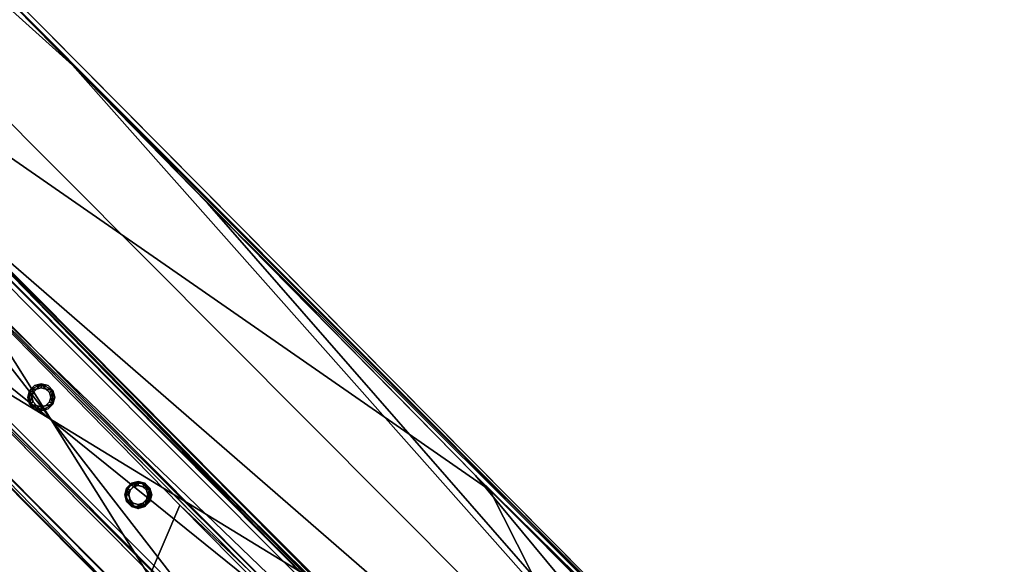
# Model space of a CAD drawing. Header units: millimetres. Extents: x 93711086 to 93775423, y 1247239064 to 1247319365.
# Tile 135 of 256: x 93746752 to 93747528, y 1247276727 to 1247277156. Entities that reach past the tile are written whole.
import ezdxf

# ---------------------------------------------------------------- set-up
doc = ezdxf.new("R2010")
doc.units = ezdxf.units.MM
doc.layers.add('BEAM', color=7, linetype='Continuous')
doc.layers.add('CONCRETE_ITEM', color=7, linetype='Continuous')

# ---------------------------------------------------------------- blocks, each defined once
blk = doc.blocks.new('ad5c39cf-2ef9-4802-b14b-9efffbcddd81')
at = {"color": 0, "transparency": 16777216}
mesh = blk.add_polyface(dxfattribs=at)
corners = [(93746515.68, 1247276618.25, 3789.74), (93746320.31, 1247276817.55, 3888.3), (93746620.12, 1247276511.78, 3695.22), (93746517.59, 1247276616.3, 3879.7), (93746730.47, 1247276400.03, 3870.73), (93746064.37, 1247277519.92, 3989.49), (93746714.6, 1247277201.01, 3979.12), (93746140.8, 1247277784.55, 4004.05), (93746984.21, 1247276666.75, 3497.29), (93746376.74, 1247275601.09, 3094.07), (93746878.48, 1247276773.9, 3501.73), (93746666.22, 1247276990.48, 3510.94), (93746793.91, 1247277120.19, 3404.55), (93745885.25, 1247277937.54, 3446.7), (93746128.61, 1247277796.95, 3433.45), (93747477.2, 1247276437.34, 3662.74), (93747111.26, 1247276797.08, 3390.88), (93746900.33, 1247277011.55, 3399.92), (93747186.22, 1247276721.83, 3387.89), (93747122.72, 1247276785.58, 3961.52), (93746569.09, 1247276663.76, 3949.67), (93746462.87, 1247276772.21, 3954.29), (93746675.23, 1247276555.58, 3945.11), (93747455.03, 1247276129.24, 3933.28), (93747369.09, 1247276333.15, 3387.39), (93746687, 1247277014.97, 3414.54), (93747558.04, 1247276258.68, 3377.97), (93747155.98, 1247276540.36, 3394.98), (93747231.7, 1247276465.82, 3392.15), (93747080.41, 1247276615.51, 3397.88), (93747004.98, 1247276691.23, 3400.89), (93746899.28, 1247276798.37, 3405.33), (93747271.89, 1247276636.66, 3955.66), (93747497.24, 1247276190.96, 3431.18), (93747261.23, 1247276647.23, 3384.99), (93747336.32, 1247276573.32, 3382.15), (93747472.34, 1247276441.96, 3377.39), (93747482.05, 1247276432.73, 3948.1), (93745867.26, 1247277328.15, 3944.08), (93746803.35, 1247276326.89, 3687.77), (93745916.48, 1247277775.97, 3495.77), (93747059.67, 1247276591.01, 3494.29), (93747135.29, 1247276515.82, 3491.39), (93747280.19, 1247275940.25, 3905.39), (93747268.04, 1247275927.6, 3887.86)]
mesh.append_faces([[corners[k] for k in face] for face in [(0, 1, 2, 0), (0, 3, 1, 0), (3, 0, 4, 3), (5, 6, 7, 5), (8, 9, 10, 8), (11, 10, 9, 11), (12, 13, 14, 12), (15, 16, 17, 15), (16, 15, 18, 16), (17, 12, 15, 17), (12, 14, 15, 12), (7, 6, 15, 7), (19, 15, 6, 19), (20, 5, 21, 20), (5, 20, 22, 5), (22, 23, 5, 22), (23, 19, 5, 23), (6, 5, 19, 6), (24, 25, 26, 24), (27, 24, 28, 27), (24, 27, 29, 24), (24, 29, 30, 24), (26, 25, 13, 26), (24, 30, 31, 24), (31, 25, 24, 31), (32, 19, 23, 32), (11, 33, 10, 11), (33, 25, 31, 33), (26, 17, 16, 26), (16, 18, 26, 16), (34, 26, 18, 34), (34, 35, 26, 34), (36, 26, 35, 36), (15, 35, 34, 15), (34, 18, 15, 34), (15, 19, 32, 15), (15, 32, 37, 15), (3, 38, 1, 3), (39, 0, 2, 39), (40, 33, 11, 40), (26, 13, 12, 26), (33, 31, 30, 33), (10, 33, 8, 10), (8, 33, 41, 8), (33, 40, 25, 33), (41, 33, 42, 41), (26, 12, 17, 26), (15, 14, 7, 15), (35, 15, 36, 35), (21, 43, 20, 21), (20, 43, 22, 20), (38, 43, 21, 38), (44, 38, 3, 44), (38, 44, 43, 38)]], dxfattribs={"color": 0})
blk = doc.blocks.new('5bbbe152-908d-476c-86af-f8c3bda7d93c')
at = {"color": 0, "transparency": 16777216}
mesh = blk.add_polyface(dxfattribs=at)
corners = [(93746645.62, 1247277057.67, 4971.49), (93746647.26, 1247277056.79, 5031.46), (93746991.77, 1247276710, 5017.42), (93746990.21, 1247276710.81, 4957.44), (93746989.83, 1247276711.2, 4957.46), (93746643.57, 1247277053.34, 5026.51), (93746642.07, 1247277054.15, 4971.53), (93746986.28, 1247276707.68, 4957.5), (93746988.12, 1247276706.53, 5012.46), (93746563.85, 1247276976.82, 4972.53), (93746565.34, 1247276976.01, 5027.5), (93746910.49, 1247276628.59, 5013.44), (93746908.27, 1247276630.13, 4958.49), (93746561.93, 1247276972.42, 5032.55), (93746560.29, 1247276973.3, 4972.58), (93746904.72, 1247276626.61, 4958.54), (93746907.09, 1247276624.98, 5018.48), (93746646.91, 1247277057.14, 5031.48), (93746561.35, 1247276973.01, 5032.57), (93746641.67, 1247277054.56, 4971.55), (93746645.23, 1247277058.06, 4971.51), (93746564.77, 1247276976.59, 5027.53), (93746643.2, 1247277053.71, 5026.52), (93746559.68, 1247276973.93, 4972.6), (93746563.24, 1247276977.43, 4972.56), (93735437.15, 1247288462.97, 5519.22), (93735351.43, 1247288378.99, 5520.32), (93735351.86, 1247288378.55, 5520.3), (93735437.5, 1247288462.61, 5519.2), (93735435.8, 1247288463.55, 5459.23), (93735432.24, 1247288460.05, 5459.28), (93735431.86, 1247288460.43, 5459.3), (93735433.43, 1247288459.55, 5514.27), (93735433.79, 1247288459.19, 5514.25), (93735354.86, 1247288382.57, 5515.28), (93735355.29, 1247288382.13, 5515.26), (93735353.29, 1247288383.45, 5460.31), (93735353.74, 1247288383, 5460.29), (93735349.72, 1247288379.95, 5460.35), (93735350.17, 1247288379.49, 5460.33)]
mesh.append_faces([[corners[k] for k in face] for face in [(19, 0, 7, 19), (21, 5, 11, 21), (23, 9, 15, 23), (0, 29, 28, 0), (30, 6, 22, 30), (34, 33, 21, 34), (36, 35, 10, 36), (10, 24, 36, 10), (38, 37, 23, 38)]], dxfattribs={"vtx0": -1, "vtx1": -1, "vtx2": -1, "vtx3": -1, "color": 0})
mesh.append_faces([[corners[k] for k in face] for face in [(13, 2, 1, 13), (27, 17, 28, 27), (29, 19, 30, 29), (39, 13, 18, 39)]], dxfattribs={"vtx0": -1, "vtx2": -1, "vtx3": -1, "color": 0})
mesh.append_faces([[corners[k] for k in face] for face in [(4, 0, 2, 4), (8, 5, 7, 8), (12, 9, 11, 12), (16, 13, 15, 16), (1, 17, 13, 1), (28, 25, 27, 28), (28, 17, 0, 28), (30, 31, 29, 30), (33, 32, 30, 33), (22, 33, 30, 22), (27, 26, 39, 27), (39, 23, 13, 39), (18, 27, 39, 18)]], dxfattribs={"vtx1": -1, "vtx2": -1, "vtx3": -1, "color": 0})
mesh.append_faces([[corners[k] for k in face] for face in [(0, 1, 2, 0), (2, 3, 4, 2), (5, 6, 7, 5), (9, 10, 11, 9), (13, 14, 15, 13), (17, 18, 13, 17), (13, 16, 2, 13), (19, 20, 0, 19), (0, 4, 7, 0), (7, 6, 19, 7), (21, 22, 5, 21), (5, 8, 11, 5), (11, 10, 21, 11), (23, 24, 9, 23), (9, 12, 15, 9), (15, 14, 23, 15), (25, 26, 27, 25), (27, 18, 17, 27), (17, 1, 0, 17), (0, 20, 29, 0), (29, 20, 19, 29), (32, 31, 30, 32), (30, 19, 6, 30), (6, 5, 22, 6), (34, 32, 33, 34), (33, 22, 21, 33), (21, 35, 34, 21), (36, 34, 35, 36), (35, 21, 10, 35), (10, 9, 24, 10), (24, 37, 36, 24), (38, 36, 37, 38), (37, 24, 23, 37), (23, 39, 38, 23), (26, 38, 39, 26), (23, 14, 13, 23)]], dxfattribs={"vtx2": -1, "vtx3": -1, "color": 0})
blk = doc.blocks.new('b1b5bb2e-dd73-4d3d-9707-467c9ee9ec22')
at = {"color": 0, "transparency": 16777216}
mesh = blk.add_polyface(dxfattribs=at)
corners = [(93746970.64, 1247276688.59, 4072.86), (93746971.49, 1247276687.87, 4112.85), (93747144.62, 1247276517.09, 4106.26), (93746971.14, 1247276688.22, 4112.86), (93746928.58, 1247276645.93, 4113), (93746929.14, 1247276645.36, 4112.98), (93746968.14, 1247276686.85, 4072.89), (93746970.27, 1247276688.97, 4072.88), (93746930.64, 1247276648.1, 4110), (93746968.95, 1247276686.16, 4109.87), (93746969.31, 1247276685.79, 4109.86), (93746927.7, 1247276646.68, 4073.02), (93746929.83, 1247276648.79, 4073.01), (93746930.41, 1247276648.21, 4072.99), (93746627.63, 1247277033.97, 4126.86), (93746585.07, 1247276991.68, 4127), (93746626.75, 1247277034.72, 4086.88), (93746624.62, 1247277032.61, 4086.88), (93746625.43, 1247277031.91, 4123.87), (93746968.52, 1247276686.47, 4072.87), (93746587.13, 1247276993.85, 4123.99), (93746586.32, 1247276994.54, 4087.01), (93746931.2, 1247276647.54, 4109.97), (93746584.19, 1247276992.43, 4087.02), (93746928.29, 1247276646.09, 4072.99)]
mesh.append_faces([[corners[k] for k in face] for face in [(4, 14, 15, 4), (7, 17, 16, 7), (9, 20, 18, 9), (12, 23, 21, 12)]], dxfattribs={"vtx0": -1, "color": 0})
mesh.append_faces([[corners[k] for k in face] for face in [(16, 3, 0, 16), (18, 6, 10, 18), (21, 8, 13, 21)]], dxfattribs={"vtx0": -1, "vtx1": -1, "vtx2": -1, "vtx3": -1, "color": 0})
mesh.append_faces([[corners[k] for k in face] for face in [(11, 5, 4, 11), (14, 17, 18, 14), (20, 23, 15, 20)]], dxfattribs={"vtx0": -1, "vtx2": -1, "vtx3": -1, "color": 0})
mesh.append_faces([[corners[k] for k in face] for face in [(1, 3, 5, 1), (4, 15, 11, 4), (15, 14, 18, 15), (18, 20, 15, 18)]], dxfattribs={"vtx1": -1, "vtx2": -1, "vtx3": -1, "color": 0})
mesh.append_faces([[corners[k] for k in face] for face in [(0, 1, 2, 0), (3, 4, 5, 3), (6, 7, 0, 6), (8, 9, 10, 8), (11, 12, 13, 11), (4, 3, 14, 4), (16, 14, 3, 16), (3, 1, 0, 3), (0, 7, 16, 0), (7, 6, 17, 7), (18, 17, 6, 18), (6, 19, 10, 6), (10, 9, 18, 10), (9, 8, 20, 9), (21, 20, 8, 21), (8, 22, 13, 8), (13, 12, 21, 13), (12, 11, 23, 12), (15, 23, 11, 15), (11, 24, 5, 11), (14, 16, 17, 14), (20, 21, 23, 20)]], dxfattribs={"vtx2": -1, "vtx3": -1, "color": 0})
blk = doc.blocks.new('32d6102e-9a45-4e43-8c96-93a902291a9e')
at = {"color": 0, "transparency": 16777216}
mesh = blk.add_polyface(dxfattribs=at)
corners = [(93746845.7, 1247276774.45, 4117.5), (93746841.98, 1247276775.44, 4117.5), (93746841.98, 1247276775.44, 5017.5), (93746845.7, 1247276774.45, 5017.5), (93746839.25, 1247276778.17, 4117.5), (93746839.25, 1247276778.17, 5017.5), (93746838.25, 1247276781.9, 4117.5), (93746838.25, 1247276781.9, 5017.5), (93746839.25, 1247276785.62, 4117.5), (93746839.25, 1247276785.62, 5017.5), (93746841.98, 1247276788.35, 4117.5), (93746841.98, 1247276788.35, 5017.5), (93746845.7, 1247276789.35, 4117.5), (93746845.7, 1247276789.35, 5017.5), (93746849.43, 1247276788.35, 4117.5), (93746849.43, 1247276788.35, 5017.5), (93746852.15, 1247276785.62, 4117.5), (93746852.15, 1247276785.62, 5017.5), (93746853.15, 1247276781.9, 4117.5), (93746853.15, 1247276781.9, 5017.5), (93746852.15, 1247276778.17, 4117.5), (93746852.15, 1247276778.17, 5017.5), (93746849.43, 1247276775.44, 4117.5), (93746849.43, 1247276775.44, 5017.5), (93746845.7, 1247276771.25, 4117.5), (93746851.03, 1247276772.67, 4117.5), (93746851.03, 1247276772.67, 5017.5), (93746845.7, 1247276771.25, 5017.5), (93746854.92, 1247276776.57, 4117.5), (93746854.92, 1247276776.57, 5017.5), (93746856.35, 1247276781.9, 4117.5), (93746856.35, 1247276781.9, 5017.5), (93746854.92, 1247276787.22, 4117.5), (93746854.92, 1247276787.22, 5017.5), (93746851.03, 1247276791.12, 4117.5), (93746851.03, 1247276791.12, 5017.5), (93746845.7, 1247276792.55, 4117.5), (93746845.7, 1247276792.55, 5017.5), (93746840.38, 1247276791.12, 4117.5), (93746840.38, 1247276791.12, 5017.5), (93746836.48, 1247276787.22, 4117.5), (93746836.48, 1247276787.22, 5017.5), (93746835.05, 1247276781.9, 4117.5), (93746835.05, 1247276781.9, 5017.5), (93746836.48, 1247276776.57, 4117.5), (93746836.48, 1247276776.57, 5017.5), (93746840.38, 1247276772.67, 4117.5), (93746840.38, 1247276772.67, 5017.5)]
mesh.append_faces([[corners[k] for k in face] for face in [(0, 2, 3, 0), (1, 5, 2, 1), (4, 7, 5, 4), (6, 9, 7, 6), (8, 11, 9, 8), (10, 13, 11, 10), (12, 15, 13, 12), (14, 17, 15, 14), (16, 19, 17, 16), (18, 21, 19, 18), (20, 23, 21, 20), (22, 3, 23, 22), (24, 26, 27, 24), (25, 29, 26, 25), (28, 31, 29, 28), (30, 33, 31, 30), (32, 35, 33, 32), (34, 37, 35, 34), (36, 39, 37, 36), (38, 41, 39, 38), (40, 43, 41, 40), (42, 45, 43, 42), (44, 47, 45, 44), (46, 27, 47, 46)]], dxfattribs={"vtx0": -1, "color": 0})
mesh.append_faces([[corners[k] for k in face] for face in [(13, 33, 37, 13), (29, 33, 19, 29), (27, 29, 21, 27), (9, 37, 41, 9), (45, 27, 3, 45), (5, 41, 45, 5), (30, 25, 18, 30), (34, 30, 18, 34), (1, 25, 46, 1), (38, 34, 14, 38), (6, 46, 42, 6), (42, 38, 10, 42)]], dxfattribs={"vtx0": -1, "vtx1": -1, "vtx2": -1, "vtx3": -1, "color": 0})
mesh.append_faces([[corners[k] for k in face] for face in [(33, 15, 17, 33), (33, 17, 19, 33), (29, 19, 21, 29), (27, 21, 23, 27), (27, 23, 3, 27), (45, 3, 2, 45), (25, 20, 18, 25), (34, 18, 16, 34), (34, 16, 14, 34), (38, 14, 12, 38), (38, 12, 10, 38)]], dxfattribs={"vtx0": -1, "vtx2": -1, "vtx3": -1, "color": 0})
mesh.append_faces([[corners[k] for k in face] for face in [(13, 15, 33, 13), (11, 13, 37, 11), (9, 11, 37, 9), (7, 9, 41, 7), (5, 7, 41, 5), (2, 5, 45, 2), (22, 20, 25, 22), (0, 22, 25, 0), (1, 0, 25, 1), (4, 1, 46, 4), (6, 4, 46, 6), (8, 6, 42, 8), (10, 8, 42, 10)]], dxfattribs={"vtx1": -1, "vtx2": -1, "vtx3": -1, "color": 0})
mesh.append_faces([[corners[k] for k in face] for face in [(0, 1, 2, 0), (1, 4, 5, 1), (4, 6, 7, 4), (6, 8, 9, 6), (8, 10, 11, 8), (10, 12, 13, 10), (12, 14, 15, 12), (14, 16, 17, 14), (16, 18, 19, 16), (18, 20, 21, 18), (20, 22, 23, 20), (22, 0, 3, 22), (24, 25, 26, 24), (25, 28, 29, 25), (28, 30, 31, 28), (30, 32, 33, 30), (32, 34, 35, 32), (34, 36, 37, 34), (36, 38, 39, 36), (38, 40, 41, 38), (40, 42, 43, 40), (42, 44, 45, 42), (44, 46, 47, 44), (46, 24, 27, 46), (33, 35, 37, 33), (37, 39, 41, 37), (41, 43, 45, 41), (45, 47, 27, 45), (27, 26, 29, 27), (29, 31, 33, 29), (25, 24, 46, 25), (46, 44, 42, 46), (42, 40, 38, 42), (38, 36, 34, 38), (34, 32, 30, 34), (30, 28, 25, 30)]], dxfattribs={"vtx2": -1, "vtx3": -1, "color": 0})
blk = doc.blocks.new('cdde2c12-4d64-4041-8ef7-ba3c6ccd24dd')
at = {"color": 0, "transparency": 16777216}
mesh = blk.add_polyface(dxfattribs=at)
corners = [(93746769.35, 1247276851.3, 4120.61), (93746765.62, 1247276852.3, 4120.61), (93746765.62, 1247276852.3, 5020.61), (93746769.35, 1247276851.3, 5020.61), (93746762.89, 1247276855.03, 4120.61), (93746762.89, 1247276855.03, 5020.61), (93746761.9, 1247276858.75, 4120.61), (93746761.9, 1247276858.75, 5020.61), (93746762.89, 1247276862.48, 4120.61), (93746762.89, 1247276862.48, 5020.61), (93746765.62, 1247276865.21, 4120.61), (93746765.62, 1247276865.21, 5020.61), (93746769.35, 1247276866.2, 4120.61), (93746769.35, 1247276866.2, 5020.61), (93746773.07, 1247276865.21, 4120.61), (93746773.07, 1247276865.21, 5020.61), (93746775.8, 1247276862.48, 4120.61), (93746775.8, 1247276862.48, 5020.61), (93746776.8, 1247276858.75, 4120.61), (93746776.8, 1247276858.75, 5020.61), (93746775.8, 1247276855.03, 4120.61), (93746775.8, 1247276855.03, 5020.61), (93746773.07, 1247276852.3, 4120.61), (93746773.07, 1247276852.3, 5020.61), (93746769.35, 1247276848.1, 4120.61), (93746774.67, 1247276849.53, 4120.61), (93746774.67, 1247276849.53, 5020.61), (93746769.35, 1247276848.1, 5020.61), (93746778.57, 1247276853.43, 4120.61), (93746778.57, 1247276853.43, 5020.61), (93746780, 1247276858.75, 4120.61), (93746780, 1247276858.75, 5020.61), (93746778.57, 1247276864.08, 4120.61), (93746778.57, 1247276864.08, 5020.61), (93746774.67, 1247276867.98, 4120.61), (93746774.67, 1247276867.98, 5020.61), (93746769.35, 1247276869.4, 4120.61), (93746769.35, 1247276869.4, 5020.61), (93746764.02, 1247276867.98, 4120.61), (93746764.02, 1247276867.98, 5020.61), (93746760.12, 1247276864.08, 4120.61), (93746760.12, 1247276864.08, 5020.61), (93746758.7, 1247276858.75, 4120.61), (93746758.7, 1247276858.75, 5020.61), (93746760.12, 1247276853.43, 4120.61), (93746760.12, 1247276853.43, 5020.61), (93746764.02, 1247276849.53, 4120.61), (93746764.02, 1247276849.53, 5020.61)]
mesh.append_faces([[corners[k] for k in face] for face in [(0, 2, 3, 0), (1, 5, 2, 1), (4, 7, 5, 4), (6, 9, 7, 6), (8, 11, 9, 8), (10, 13, 11, 10), (12, 15, 13, 12), (14, 17, 15, 14), (16, 19, 17, 16), (18, 21, 19, 18), (20, 23, 21, 20), (22, 3, 23, 22), (24, 26, 27, 24), (25, 29, 26, 25), (28, 31, 29, 28), (30, 33, 31, 30), (32, 35, 33, 32), (34, 37, 35, 34), (36, 39, 37, 36), (38, 41, 39, 38), (40, 43, 41, 40), (42, 45, 43, 42), (44, 47, 45, 44), (46, 27, 47, 46)]], dxfattribs={"vtx0": -1, "color": 0})
mesh.append_faces([[corners[k] for k in face] for face in [(27, 29, 3, 27), (17, 29, 33, 17), (45, 27, 3, 45), (13, 33, 37, 13), (41, 45, 5, 41), (9, 37, 41, 9), (12, 40, 36, 12), (44, 40, 6, 44), (24, 44, 4, 24), (16, 36, 32, 16), (28, 24, 0, 28), (20, 32, 28, 20)]], dxfattribs={"vtx0": -1, "vtx1": -1, "vtx2": -1, "vtx3": -1, "color": 0})
mesh.append_faces([[corners[k] for k in face] for face in [(29, 21, 23, 29), (29, 23, 3, 29), (45, 3, 2, 45), (45, 2, 5, 45), (41, 5, 7, 41), (41, 7, 9, 41), (40, 10, 8, 40), (40, 8, 6, 40), (44, 6, 4, 44), (24, 4, 1, 24), (24, 1, 0, 24), (28, 0, 22, 28)]], dxfattribs={"vtx0": -1, "vtx2": -1, "vtx3": -1, "color": 0})
mesh.append_faces([[corners[k] for k in face] for face in [(19, 21, 29, 19), (17, 19, 29, 17), (15, 17, 33, 15), (13, 15, 33, 13), (11, 13, 37, 11), (9, 11, 37, 9), (12, 10, 40, 12), (14, 12, 36, 14), (16, 14, 36, 16), (18, 16, 32, 18), (20, 18, 32, 20), (22, 20, 28, 22)]], dxfattribs={"vtx1": -1, "vtx2": -1, "vtx3": -1, "color": 0})
mesh.append_faces([[corners[k] for k in face] for face in [(0, 1, 2, 0), (1, 4, 5, 1), (4, 6, 7, 4), (6, 8, 9, 6), (8, 10, 11, 8), (10, 12, 13, 10), (12, 14, 15, 12), (14, 16, 17, 14), (16, 18, 19, 16), (18, 20, 21, 18), (20, 22, 23, 20), (22, 0, 3, 22), (24, 25, 26, 24), (25, 28, 29, 25), (28, 30, 31, 28), (30, 32, 33, 30), (32, 34, 35, 32), (34, 36, 37, 34), (36, 38, 39, 36), (38, 40, 41, 38), (40, 42, 43, 40), (42, 44, 45, 42), (44, 46, 47, 44), (46, 24, 27, 46), (29, 31, 33, 29), (33, 35, 37, 33), (37, 39, 41, 37), (41, 43, 45, 41), (45, 47, 27, 45), (27, 26, 29, 27), (40, 38, 36, 40), (36, 34, 32, 36), (32, 30, 28, 32), (28, 25, 24, 28), (24, 46, 44, 24), (44, 42, 40, 44)]], dxfattribs={"vtx2": -1, "vtx3": -1, "color": 0})

msp = doc.modelspace()

# ---------------------------------------------------------------- block references
at = {"layer": 'BEAM', "color": 156, "true_color": 0x1e4383, "transparency": 33554687}
msp.add_blockref('5bbbe152-908d-476c-86af-f8c3bda7d93c', (0, 0), dxfattribs=at)
at = {"layer": 'BEAM', "color": 77, "true_color": 0x5b9723, "transparency": 33554687}
for name in ['b1b5bb2e-dd73-4d3d-9707-467c9ee9ec22', 'cdde2c12-4d64-4041-8ef7-ba3c6ccd24dd', '32d6102e-9a45-4e43-8c96-93a902291a9e']:
    msp.add_blockref(name, (0, 0), dxfattribs=at)
at = {"layer": 'CONCRETE_ITEM', "color": 222, "true_color": 0xc0298d, "transparency": 33554687}
msp.add_blockref('ad5c39cf-2ef9-4802-b14b-9efffbcddd81', (0, 0), dxfattribs=at)

doc.saveas('drawing.dxf')
